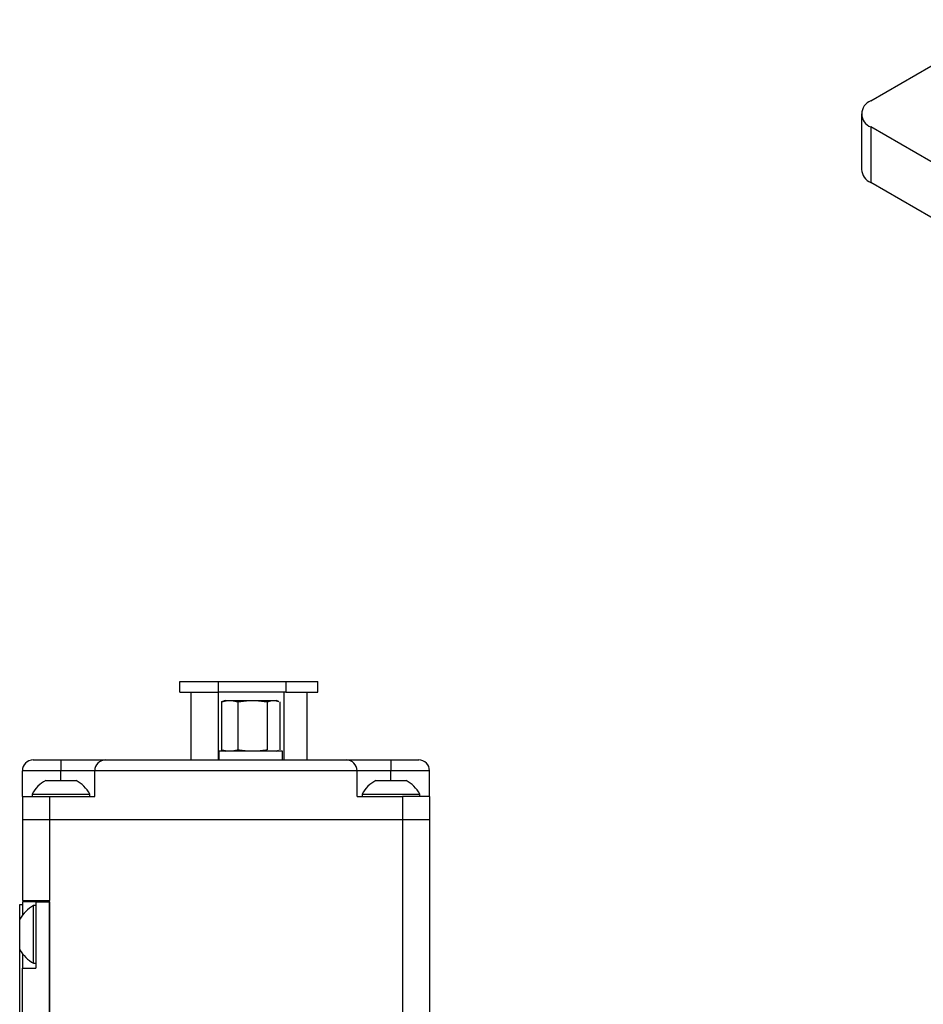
# Model space of a CAD drawing. Header units: inches. Extents: x 5.2 to 30.7, y 2.4 to 19.4.
# Tile 22 of 49: x 21.2 to 24.6, y 11.4 to 15. Entities that reach past the tile are written whole.
import ezdxf

# ---------------------------------------------------------------- set-up
doc = ezdxf.new("R2010")
doc.units = ezdxf.units.IN
doc.header["$MEASUREMENT"] = 0

msp = doc.modelspace()

# ---------------------------------------------------------------- linework, layer by layer
at = {"color": 7, "linetype": 'Continuous', "lineweight": 25}
for p, q in [((24.3912, 14.6922), (24.9109, 14.9922)), ((24.3566, 14.644), (24.3566, 14.4383)), ((25.17, 14.1462), (24.3912, 14.5958)), ((24.3912, 14.5958), (24.3912, 14.39)), ((29.1739, 11.629), (24.3912, 14.39)), ((21.8374, 12.5061), (21.8374, 12.5461)), ((21.8374, 12.5461), (21.9799, 12.5461)), ((21.9799, 12.5061), (21.9799, 12.5461)), ((21.9799, 12.5461), (22.2297, 12.5461)), ((22.2297, 12.5461), (22.2297, 12.5061)), ((22.2297, 12.5461), (22.3474, 12.5461)), ((22.3474, 12.5061), (22.3474, 12.5461)), ((21.8374, 12.5061), (21.9799, 12.5061)), ((21.8774, 12.5061), (21.8774, 12.2561)), ((22.2297, 12.5061), (21.9799, 12.5061)), ((21.9799, 12.2561), (21.9799, 12.5061)), ((22.2227, 12.2561), (22.2227, 12.5061)), ((22.2297, 12.5061), (22.3474, 12.5061)), ((22.3074, 12.2561), (22.3074, 12.5061)), ((21.9949, 12.4717), (21.9909, 12.4706)), ((21.9909, 12.4706), (21.9909, 12.2931)), ((22.0043, 12.4756), (21.9947, 12.4721)), ((22.0043, 12.4756), (22.0147, 12.4756)), ((22.0147, 12.4756), (22.0283, 12.4756)), ((22.0283, 12.4756), (22.094, 12.4756)), ((22.052, 12.4706), (22.052, 12.2931)), ((22.094, 12.4756), (22.118, 12.4756)), ((22.118, 12.4756), (22.1782, 12.4756)), ((22.16, 12.4706), (22.16, 12.2931)), ((22.1782, 12.4756), (22.1886, 12.4756)), ((22.1886, 12.4756), (22.2028, 12.4717)), ((22.1886, 12.4756), (22.1933, 12.4756)), ((22.2029, 12.4721), (22.1933, 12.4756)), ((22.2068, 12.4706), (22.2068, 12.2931)), ((21.9813, 12.2881), (21.9813, 12.2561)), ((22.2163, 12.2881), (21.9813, 12.2881)), ((21.9909, 12.2931), (21.9949, 12.292)), ((21.9947, 12.2916), (22.0043, 12.2881)), ((22.1933, 12.2881), (22.2029, 12.2916)), ((22.2163, 12.2561), (22.2163, 12.2881)), ((21.2953, 12.2561), (21.3978, 12.2561)), ((21.3978, 12.2561), (21.3978, 12.2161)), ((21.3978, 12.2561), (21.5628, 12.2561)), ((21.5628, 12.2561), (22.4528, 12.2561)), ((22.4528, 12.2561), (22.6178, 12.2561)), ((22.6178, 12.2561), (22.6178, 12.2161)), ((22.6178, 12.2561), (22.7203, 12.2561)), ((21.3978, 12.2161), (21.2553, 12.2161)), ((21.2553, 12.1211), (21.2553, 12.2161)), ((21.5228, 12.2161), (21.3978, 12.2161)), ((21.5228, 12.1211), (21.5228, 12.2161)), ((22.4928, 12.2161), (21.5228, 12.2161)), ((22.4928, 12.1211), (22.4928, 12.2161)), ((22.6178, 12.2161), (22.4928, 12.2161)), ((22.7603, 12.2161), (22.6178, 12.2161)), ((22.7603, 12.1211), (22.7603, 12.2161)), ((21.3418, 12.1801), (21.3589, 12.1801)), ((21.3589, 12.1801), (21.4538, 12.1801)), ((22.5618, 12.1801), (22.6738, 12.1801)), ((21.2553, 12.1211), (21.2553, 12.0361)), ((21.2553, 12.1211), (21.3553, 12.1211)), ((21.2913, 12.13), (21.2913, 12.1211)), ((21.2913, 12.13), (21.3238, 12.13)), ((21.3238, 12.13), (21.5043, 12.13)), ((21.3553, 12.1211), (21.3553, 12.0361)), ((21.3553, 12.1211), (21.5228, 12.1211)), ((21.5043, 12.1211), (21.5043, 12.13)), ((22.4928, 12.1211), (22.6603, 12.1211)), ((22.5113, 12.13), (22.5113, 12.1211)), ((22.5113, 12.13), (22.7243, 12.13)), ((22.6603, 12.1211), (22.6603, 12.0361)), ((22.7603, 12.1211), (22.6603, 12.1211)), ((22.7243, 12.1211), (22.7243, 12.13)), ((22.7603, 12.1211), (22.7603, 12.0361)), ((21.2553, 12.0361), (21.3553, 12.0361)), ((21.2553, 12.0361), (21.2553, 11.7361)), ((21.3553, 12.0361), (22.6603, 12.0361)), ((21.3553, 12.0361), (21.3553, 11.7361)), ((22.6603, 12.0361), (22.7603, 12.0361)), ((22.6603, 12.0361), (22.6603, 8.1011)), ((22.7603, 12.0361), (22.7603, 8.1011)), ((21.2453, 8.8361), (21.2453, 11.7211)), ((21.2453, 11.7211), (21.2553, 11.7211)), ((21.2553, 11.7361), (21.3553, 11.7361)), ((21.2553, 11.7311), (21.2553, 11.6817)), ((21.3053, 11.7311), (21.2553, 11.7311)), ((21.3053, 11.7311), (21.3053, 11.4861)), ((21.3053, 11.7311), (21.3553, 11.7311)), ((21.3553, 8.8211), (21.3553, 11.7361)), ((21.3553, 11.7311), (21.3553, 8.8261)), ((21.3053, 11.7176), (21.2965, 11.7176)), ((21.2965, 11.5046), (21.2965, 11.7176)), ((21.2463, 11.5551), (21.2463, 11.6671)), ((21.2553, 11.5405), (21.2553, 11.4861)), ((21.2965, 11.5046), (21.3053, 11.5046)), ((21.2553, 9.0711), (21.2553, 11.4861)), ((21.2553, 11.4861), (21.3053, 11.4861))]:
    msp.add_line(p, q, dxfattribs=at)
at = {"color": 1, "linetype": 'Continuous', "lineweight": 25}
for p, q in [((21.3978, 12.1801), (21.3978, 12.2161)), ((22.6178, 12.1801), (22.6178, 12.2161))]:
    msp.add_line(p, q, dxfattribs=at)
at = {"color": 7, "linetype": 'Continuous', "lineweight": 25}
for centre, radius, start, end in [((24.4095, 14.644), 0.0516, 110.7834, 249.2166), ((24.4157, 14.4442), 0.0594, 185.6948, 245.6253), ((21.2953, 12.2161), 0.04, 90, 180), ((21.5628, 12.2161), 0.04, 90, 180), ((22.4528, 12.2161), 0.04, 0, 90), ((22.7203, 12.2161), 0.04, 0, 90), ((21.3978, 12.0732), 0.1207, 117.6497, 151.9518), ((21.3978, 12.0732), 0.1207, 28.0482, 62.3503), ((22.6178, 12.0732), 0.1207, 117.6497, 151.9518), ((22.6178, 12.0732), 0.1207, 28.0482, 62.3503), ((21.3532, 11.6111), 0.1207, 118.0482, 152.3503), ((21.3532, 11.6111), 0.1207, 207.6497, 241.9518)]:
    msp.add_arc(centre, radius, start, end, dxfattribs=at)
for points, knots in [([(21.9909, 12.4706), (21.9929, 12.4712), (21.9968, 12.4724), (22.0028, 12.4739), (22.0087, 12.475), (22.0127, 12.4754), (22.0147, 12.4756)], [0, 0, 0, 0, 0.253007, 0.499257, 0.751372, 1, 1, 1, 1]), ([(22.0283, 12.4756), (22.0302, 12.4754), (22.0342, 12.475), (22.0402, 12.4739), (22.0461, 12.4724), (22.0501, 12.4712), (22.052, 12.4706)], [0, 0, 0, 0, 0.248239, 0.500012, 0.746601, 1, 1, 1, 1]), ([(22.052, 12.4706), (22.0556, 12.4712), (22.0625, 12.4724), (22.073, 12.4739), (22.0835, 12.475), (22.0905, 12.4754), (22.094, 12.4756)], [0, 0, 0, 0, 0.253173, 0.499586, 0.751537, 1, 1, 1, 1]), ([(22.118, 12.4756), (22.1215, 12.4754), (22.1285, 12.475), (22.139, 12.4739), (22.1495, 12.4724), (22.1565, 12.4712), (22.16, 12.4706)], [0, 0, 0, 0, 0.248239, 0.500012, 0.746601, 1, 1, 1, 1]), ([(22.16, 12.4706), (22.1615, 12.4712), (22.1645, 12.4724), (22.1691, 12.4739), (22.1736, 12.475), (22.1767, 12.4754), (22.1782, 12.4756)], [0, 0, 0, 0, 0.254128, 0.501493, 0.752498, 1, 1, 1, 1]), ([(22.0147, 12.2881), (22.0127, 12.2883), (22.0087, 12.2887), (22.0028, 12.2898), (21.9968, 12.2913), (21.9929, 12.2925), (21.9909, 12.2931)], [0, 0, 0, 0, 0.248239, 0.500012, 0.746601, 1, 1, 1, 1]), ([(22.052, 12.2931), (22.0501, 12.2925), (22.0461, 12.2913), (22.0402, 12.2898), (22.0342, 12.2887), (22.0302, 12.2883), (22.0283, 12.2881)], [0, 0, 0, 0, 0.253173, 0.499586, 0.751537, 1, 1, 1, 1]), ([(22.094, 12.2881), (22.0905, 12.2883), (22.0835, 12.2887), (22.073, 12.2898), (22.0625, 12.2913), (22.0556, 12.2925), (22.052, 12.2931)], [0, 0, 0, 0, 0.2482385, 0.5000119, 0.7466015, 1, 1, 1, 1]), ([(22.16, 12.2931), (22.1565, 12.2925), (22.1495, 12.2913), (22.139, 12.2898), (22.1285, 12.2887), (22.1215, 12.2883), (22.118, 12.2881)], [0, 0, 0, 0, 0.253007, 0.499257, 0.751372, 1, 1, 1, 1])]:
    msp.add_open_spline(points, degree=3, knots=knots, dxfattribs=at)

doc.saveas('drawing.dxf')
